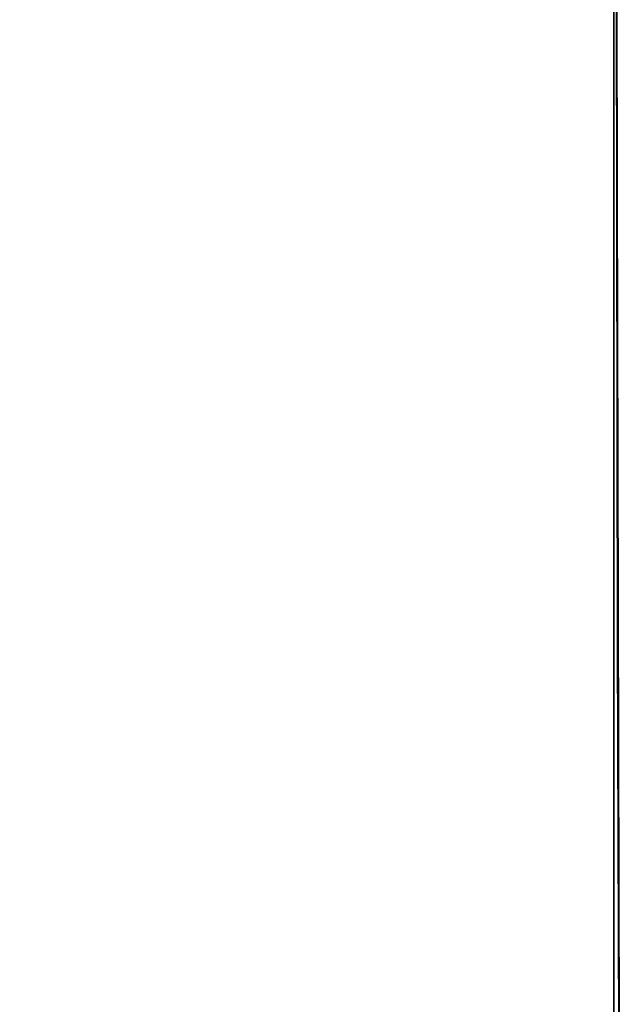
# Model space of a CAD drawing. Header units: metres. Extents: x 209848 to 209928, y 1182430 to 1182563.
# Tile 128 of 256: x 209852.5869 to 209852.6203, y 1182476.1762 to 1182476.2306. Entities that reach past the tile are written whole.
import ezdxf

# ---------------------------------------------------------------- set-up
doc = ezdxf.new("R2010")
doc.units = ezdxf.units.M
doc.header["$MEASUREMENT"] = 0
doc.linetypes.add('DGN Style 2', pattern=[15.036391, 9.021834, -6.014556])
doc.layers.get('0').update_dxf_attribs({"color": 254})

# ---------------------------------------------------------------- blocks, each defined once
blk = doc.blocks.new('*U2')
at = {"color": 3, "linetype": 'Continuous'}
blk.add_line((1.275109, -22.822631), (1.275359, -22.920722), dxfattribs=at)
blk = doc.blocks.new('*U3')
at = {"color": 3, "linetype": 'Continuous'}
for p, q in [((1.27504, -22.743643), (1.275175, -22.842527)), ((1.275175, -22.842527), (1.275443, -22.941409))]:
    blk.add_line(p, q, dxfattribs=at)
blk = doc.blocks.new('*U4')
at = {"color": 3, "linetype": 'Continuous'}
for p, q in [((1.275053, -22.76387), (1.275207, -22.862492)), ((1.275207, -22.862492), (1.275498, -22.960848))]:
    blk.add_line(p, q, dxfattribs=at)
blk = doc.blocks.new('*U5')
at = {"color": 3, "linetype": 'Continuous'}
for p, q in [((1.275025, -22.765289), (1.275182, -22.865094)), ((1.275182, -22.865094), (1.275518, -22.964994))]:
    blk.add_line(p, q, dxfattribs=at)
blk = doc.blocks.new('*U6')
at = {"color": 3, "linetype": 'Continuous'}
blk.add_line((1.275123, -22.828896), (1.275404, -22.930745), dxfattribs=at)
blk = doc.blocks.new('*U7')
at = {"color": 3, "linetype": 'Continuous'}
for p, q in [((1.275035, -22.733065), (1.275157, -22.832099)), ((1.275157, -22.832099), (1.275413, -22.931117))]:
    blk.add_line(p, q, dxfattribs=at)
blk = doc.blocks.new('*U8')
at = {"color": 3, "linetype": 'Continuous'}
for p, q in [((1.275028, -22.75118), (1.275178, -22.85642)), ((1.275178, -22.85642), (1.275486, -22.961658))]:
    blk.add_line(p, q, dxfattribs=at)
blk = doc.blocks.new('*U9')
at = {"color": 3, "linetype": 'Continuous'}
blk.add_line((1.275, -22.798895), (1.275, -22.900721), dxfattribs=at)
blk = doc.blocks.new('ATTEMP_2')
at = {"color": 254, "flags": 128}
blk.add_lwpolyline([(0, 1.275), (-13.6, 1.275), (-13.6, -1.275), (0, -1.275), (0, 1.275), (0, 1.275)], dxfattribs=at)
blk = doc.blocks.new('ATTEMP_1')
at = {"color": 254, "rotation": 90}
blk.add_blockref('ATTEMP_2', (0, -18.11), dxfattribs=at)
blk = doc.blocks.new('ATTEMP')
at = {"color": 3, "linetype": 'Continuous'}
for name in ['*U9', '*U8', '*U7', '*U6', '*U5', '*U4', '*U3', '*U2']:
    blk.add_blockref(name, (-8.511171, 0), dxfattribs=at)
at = {"color": 254}
blk.add_blockref('ATTEMP_1', (-8.511171, 0), dxfattribs=at)

msp = doc.modelspace()

# ---------------------------------------------------------------- block references
at = {"color": 1, "linetype": 'DGN Style 2'}
msp.add_blockref('ATTEMP', (209859.855907, 1182499.061067), dxfattribs=at)

doc.saveas('drawing.dxf')
